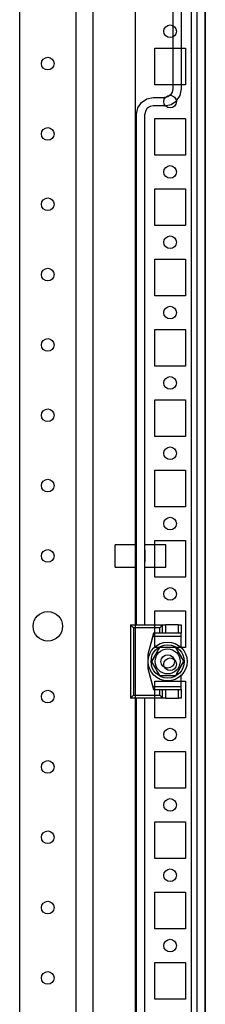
# Model space of a CAD drawing. Header units: inches. Extents: x 614 to 6314, y 704 to 4696.
# Tile 52 of 78: x 3981 to 4047, y 1933 to 2283. Entities that reach past the tile are written whole.
import ezdxf

# ---------------------------------------------------------------- set-up
doc = ezdxf.new("R2010")
doc.units = ezdxf.units.IN
doc.header["$MEASUREMENT"] = 0
doc.layers.add('HANDLE_ROTARY', color=7, linetype='Continuous')

# ---------------------------------------------------------------- blocks, each defined once
blk = doc.blocks.new('ENCL_FRONT')
for p, q in [((-400, 2066.5), (-400, 171.5)), ((375, 2066.5), (375, 171.5)), ((400, 171.5), (400, 2066.5)), ((360, 2061.57), (360, 171.5)), ((382, 1007.5), (382, 1020.5)), ((382, 1020.5), (393, 1020.5)), ((393, 1020.5), (393, 1007.5)), ((393, 1007.5), (382, 1007.5)), ((382, 982.5), (382, 995.5)), ((382, 995.5), (393, 995.5)), ((393, 995.5), (393, 982.5)), ((393, 982.5), (382, 982.5)), ((382, 957.5), (382, 970.5)), ((382, 970.5), (393, 970.5)), ((393, 970.5), (393, 957.5)), ((393, 957.5), (382, 957.5)), ((382, 932.5), (382, 945.5)), ((382, 945.5), (393, 945.5)), ((393, 945.5), (393, 932.5)), ((393, 932.5), (382, 932.5)), ((382, 907.5), (382, 920.5)), ((382, 920.5), (393, 920.5)), ((393, 920.5), (393, 907.5)), ((393, 907.5), (382, 907.5)), ((382, 882.5), (382, 895.5)), ((382, 895.5), (393, 895.5)), ((393, 895.5), (393, 882.5)), ((393, 882.5), (382, 882.5)), ((382, 857.5), (382, 870.5)), ((382, 870.5), (393, 870.5)), ((393, 870.5), (393, 857.5)), ((393, 857.5), (382, 857.5)), ((382, 832.5), (382, 845.5)), ((382, 845.5), (393, 845.5)), ((393, 845.5), (393, 832.5)), ((393, 832.5), (382, 832.5)), ((382, 807.5), (382, 820.5)), ((382, 820.5), (393, 820.5)), ((393, 820.5), (393, 807.5)), ((393, 807.5), (382, 807.5)), ((382, 782.5), (382, 795.5)), ((382, 795.5), (393, 795.5)), ((393, 795.5), (393, 782.5)), ((393, 782.5), (382, 782.5)), ((382, 757.5), (382, 770.5)), ((382, 770.5), (393, 770.5)), ((393, 770.5), (393, 757.5)), ((393, 757.5), (382, 757.5)), ((382, 732.5), (382, 745.5)), ((382, 745.5), (393, 745.5)), ((393, 745.5), (393, 732.5)), ((393, 732.5), (382, 732.5)), ((382, 707.5), (382, 720.5)), ((382, 720.5), (393, 720.5)), ((393, 720.5), (393, 707.5)), ((393, 707.5), (382, 707.5)), ((382, 682.5), (382, 695.5)), ((382, 695.5), (393, 695.5)), ((393, 695.5), (393, 682.5)), ((393, 682.5), (382, 682.5))]:
    blk.add_line(p, q)
for centre in [(387.5, 1026.5), (387.5, 1001.5), (387.5, 976.5), (387.5, 951.5), (387.5, 926.5), (387.5, 901.5), (387.5, 876.5), (387.5, 851.5), (387.5, 826.5), (387.5, 801.5), (387.5, 776.5), (387.5, 751.5), (387.5, 726.5), (387.5, 701.5)]:
    blk.add_circle(centre, 2.25)
blk = doc.blocks.new('DOOR_FRONT')
for p, q in [((395, -4.5), (395, -1962.5)), ((397, -4.5), (397, -1962.5)), ((333.99, -1879), (333.99, -88)), ((353.99, -88), (353.99, -1879)), ((388.5, -1011), (388.5, -1092.5)), ((391.5, -1092.5), (391.5, -1011)), ((379.2, -1095.96), (381.5, -1095.5)), ((381.5, -1095.5), (385.5, -1095.5)), ((386.65, -1095.27), (385.5, -1095.5)), ((387.62, -1094.62), (386.65, -1095.27)), ((388.27, -1093.65), (387.62, -1094.62)), ((388.5, -1092.5), (388.27, -1093.65)), ((389.74, -1096.74), (391.04, -1094.8)), ((391.04, -1094.8), (391.5, -1092.5)), ((375.96, -1099.2), (377.26, -1097.26)), ((377.26, -1097.26), (379.2, -1095.96)), ((380.35, -1098.73), (379.38, -1099.38)), ((381.5, -1098.5), (380.35, -1098.73)), ((385.5, -1098.5), (381.5, -1098.5)), ((385.5, -1098.5), (387.8, -1098.04)), ((387.8, -1098.04), (389.74, -1096.74)), ((375.5, -1101.5), (375.96, -1099.2)), ((375.5, -1283), (375.5, -1101.5)), ((378.73, -1100.35), (378.5, -1101.5)), ((378.5, -1283), (378.5, -1101.5)), ((379.38, -1099.38), (378.73, -1100.35)), ((368, -1262.5), (368, -1254.5)), ((375.5, -1254.5), (368, -1254.5)), ((375.5, -1262.5), (375.5, -1254.5)), ((375.5, -1260.5), (375.5, -1256.5)), ((378.5, -1262.5), (378.5, -1254.5)), ((386, -1254.5), (378.5, -1254.5)), ((378.5, -1256.5), (378.5, -1260.5)), ((386, -1262.5), (386, -1254.5)), ((368, -1262.5), (375.5, -1262.5)), ((378.5, -1262.5), (386, -1262.5)), ((373.41, -1283), (384.81, -1283)), ((373.41, -1283), (375.31, -1283)), ((374.41, -1284), (373.41, -1283)), ((373.41, -1283), (373.41, -1309)), ((383.81, -1284), (374.41, -1284)), ((374.41, -1284), (374.41, -1308)), ((375.31, -1283), (375.5, -1283)), ((378.5, -1283), (378.81, -1283)), ((384.81, -1283), (383.81, -1284)), ((383.81, -1286), (383.81, -1284)), ((384.81, -1283), (385.81, -1283)), ((384.81, -1286), (384.81, -1283)), ((390.41, -1283), (385.81, -1283)), ((385.81, -1283), (385.81, -1286)), ((390.41, -1283), (391.41, -1283)), ((390.41, -1286), (390.41, -1283)), ((391.41, -1283), (391.41, -1286)), ((381.61, -1286), (379.61, -1293.5)), ((381.34, -1287), (379.61, -1293.5)), ((381.61, -1286), (381.34, -1287)), ((381.34, -1287), (391.41, -1287)), ((391.41, -1286), (381.61, -1286)), ((383.81, -1286), (381.61, -1286)), ((384.81, -1286), (383.81, -1286)), ((385.81, -1286), (384.81, -1286)), ((390.41, -1286), (385.81, -1286)), ((391.41, -1286), (390.41, -1286)), ((391.41, -1287), (391.41, -1286)), ((391.41, -1291.04), (391.41, -1287)), ((383.72, -1291), (380.83, -1296)), ((383.72, -1291), (383.33, -1291.67)), ((389.49, -1291), (383.72, -1291)), ((385.13, -1291), (383.72, -1291)), ((386.54, -1291), (385.13, -1291)), ((387.24, -1291), (386.54, -1291)), ((387.94, -1291), (387.24, -1291)), ((388.72, -1291), (387.94, -1291)), ((389.49, -1291), (388.72, -1291)), ((392.38, -1296), (389.49, -1291)), ((390.2, -1292.22), (389.49, -1291)), ((379.61, -1293.5), (379.61, -1298.5)), ((381.54, -1294.78), (380.83, -1296)), ((382.25, -1293.55), (381.54, -1294.78)), ((382.59, -1292.95), (382.25, -1293.55)), ((382.94, -1292.35), (382.59, -1292.95)), ((383.33, -1291.67), (382.94, -1292.35)), ((390.91, -1293.45), (390.2, -1292.22)), ((391.25, -1294.05), (390.91, -1293.45)), ((391.6, -1294.65), (391.25, -1294.05)), ((391.99, -1295.33), (391.6, -1294.65)), ((379.61, -1298.5), (381.34, -1305)), ((379.61, -1298.5), (381.61, -1306)), ((380.83, -1296), (383.72, -1301)), ((380.83, -1296), (381.22, -1296.67)), ((381.22, -1296.67), (381.61, -1297.35)), ((381.61, -1297.35), (381.96, -1297.95)), ((381.96, -1297.95), (382.31, -1298.55)), ((388.99, -1296), (388.99, -1296)), ((389.49, -1301), (392.38, -1296)), ((390.62, -1299.05), (390.97, -1298.45)), ((390.97, -1298.45), (391.68, -1297.22)), ((391.68, -1297.22), (392.38, -1296)), ((392.38, -1296), (391.99, -1295.33)), ((382.31, -1298.55), (383.02, -1299.78)), ((383.02, -1299.78), (383.72, -1301)), ((383.72, -1301), (389.49, -1301)), ((383.72, -1301), (384.5, -1301)), ((384.5, -1301), (385.28, -1301)), ((385.28, -1301), (385.97, -1301)), ((385.97, -1301), (386.67, -1301)), ((386.67, -1301), (388.08, -1301)), ((388.08, -1301), (389.49, -1301)), ((389.49, -1301), (389.88, -1300.33)), ((389.88, -1300.33), (390.27, -1299.65)), ((390.27, -1299.65), (390.62, -1299.05)), ((391.41, -1305), (391.41, -1300.96)), ((391.41, -1305), (381.34, -1305)), ((381.34, -1305), (381.61, -1306)), ((391.41, -1306), (391.41, -1305)), ((373.41, -1309), (374.41, -1308)), ((384.81, -1309), (373.41, -1309)), ((375.31, -1309), (373.41, -1309)), ((374.41, -1308), (383.81, -1308)), ((375.5, -1309), (375.31, -1309)), ((375.5, -1891.5), (375.5, -1309)), ((378.5, -1891.5), (378.5, -1309)), ((378.81, -1309), (378.5, -1309)), ((381.61, -1306), (383.81, -1306)), ((381.61, -1306), (391.41, -1306)), ((383.81, -1308), (383.81, -1306)), ((383.81, -1306), (384.81, -1306)), ((383.81, -1308), (384.81, -1309)), ((384.81, -1306), (385.81, -1306)), ((384.81, -1309), (384.81, -1306)), ((385.81, -1309), (384.81, -1309)), ((385.81, -1306), (390.41, -1306)), ((385.81, -1306), (385.81, -1309)), ((385.81, -1309), (390.41, -1309)), ((390.41, -1306), (391.41, -1306)), ((390.41, -1309), (390.41, -1306)), ((391.41, -1309), (390.41, -1309)), ((391.41, -1306), (391.41, -1309))]:
    blk.add_line(p, q)
for centre, radius in [((343.99, -1083.5), 2.25), ((343.99, -1108.5), 2.25), ((343.99, -1133.5), 2.25), ((343.99, -1158.5), 2.25), ((343.99, -1183.5), 2.25), ((343.99, -1208.5), 2.25), ((343.99, -1233.5), 2.25), ((343.99, -1258.5), 2.25), ((343.99, -1283.5), 5.25), ((386.61, -1296), 6.9), ((386.61, -1296), 5.92), ((386.61, -1296), 4.45), ((386.61, -1296), 2.39), ((343.99, -1308.5), 2.25), ((343.99, -1333.5), 2.25), ((343.99, -1358.5), 2.25), ((343.99, -1383.5), 2.25), ((343.99, -1408.5), 2.25)]:
    blk.add_circle(centre, radius)

msp = doc.modelspace()

# ---------------------------------------------------------------- block references
for p in [(3646.842, 1252.212), (4446.842, 1252.212)]:
    msp.add_blockref('ENCL_FRONT', p)
at = {"layer": 'HANDLE_ROTARY'}
msp.add_blockref('DOOR_FRONT', (3646.842, 3350.712), dxfattribs=at)

doc.saveas('drawing.dxf')
